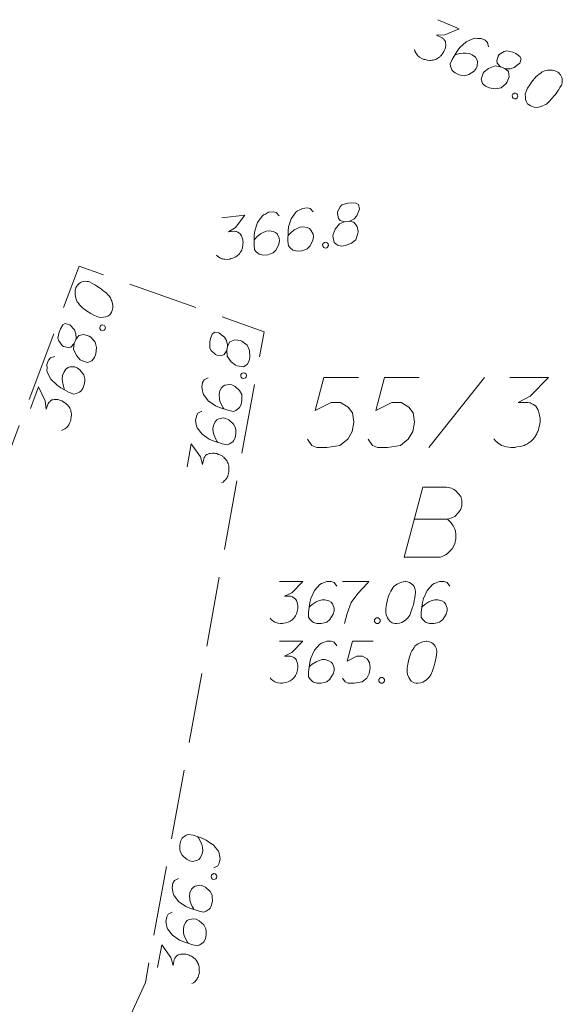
# Model space of a CAD drawing. Header units: metres. Extents: x 5555129 to 5556676, y 5635595 to 5636517.
# Tile 206 of 255: x 5556436 to 5556446, y 5636056 to 5636074. Entities that reach past the tile are written whole.
import ezdxf

# ---------------------------------------------------------------- set-up
doc = ezdxf.new("R2010")
doc.units = ezdxf.units.M
doc.header["$MEASUREMENT"] = 0
doc.linetypes.add('L_0_05', pattern=[1.75, 1.25, -0.5])
doc.linetypes.add('PRZER1-1', pattern=[2, 1, -1])
doc.layers.add('#digitalizacja', color=7, linetype='Continuous', lineweight=18)
doc.layers.add('#skartowane', color=7, linetype='Continuous', lineweight=18)
doc.layers.add('GESDZI_O', color=7, linetype='Continuous', lineweight=18, true_color=0x0a0909)
doc.layers.add('GESUZY_O', color=7, linetype='PRZER1-1', lineweight=18, true_color=0x008000)

msp = doc.modelspace()

# ---------------------------------------------------------------- linework, layer by layer
at = {"layer": '#digitalizacja', "color": 36, "linetype": 'Continuous', "lineweight": 18, "true_color": 0x7d3300, "flags": 128}
for points in [[(5556440.669, 5636063.636), (5556441.082, 5636063.636), (5556440.888, 5636063.436), (5556440.758, 5636063.371), (5556440.864, 5636063.371), (5556440.888, 5636063.365), (5556440.899, 5636063.359), (5556440.911, 5636063.353), (5556440.923, 5636063.347), (5556440.947, 5636063.329), (5556440.958, 5636063.312), (5556440.97, 5636063.294), (5556440.976, 5636063.276), (5556440.988, 5636063.235), (5556440.994, 5636063.199), (5556440.994, 5636063.182), (5556440.994, 5636063.158), (5556440.988, 5636063.123), (5556440.982, 5636063.099), (5556440.976, 5636063.075), (5556440.97, 5636063.058), (5556440.964, 5636063.046), (5556440.958, 5636063.034), (5556440.953, 5636063.022), (5556440.941, 5636063.004), (5556440.923, 5636062.981), (5556440.905, 5636062.963), (5556440.894, 5636062.951), (5556440.876, 5636062.94), (5556440.858, 5636062.928), (5556440.834, 5636062.916), (5556440.823, 5636062.91), (5556440.781, 5636062.898), (5556440.746, 5636062.892), (5556440.722, 5636062.886), (5556440.681, 5636062.886), (5556440.634, 5636062.892), (5556440.616, 5636062.898), (5556440.598, 5636062.904), (5556440.581, 5636062.91), (5556440.563, 5636062.922), (5556440.545, 5636062.934), (5556440.516, 5636062.957), (5556440.498, 5636062.981)], [(5556441.691, 5636063.554), (5556441.643, 5636063.619), (5556441.59, 5636063.636), (5556441.508, 5636063.636), (5556441.449, 5636063.613), (5556441.413, 5636063.601), (5556441.384, 5636063.583), (5556441.289, 5636063.477), (5556441.224, 5636063.335), (5556441.206, 5636063.258), (5556441.183, 5636063.087), (5556441.183, 5636062.999), (5556441.206, 5636062.963), (5556441.254, 5636062.916), (5556441.271, 5636062.904), (5556441.331, 5636062.886), (5556441.407, 5636062.886), (5556441.466, 5636062.898), (5556441.508, 5636062.91), (5556441.567, 5636062.957), (5556441.626, 5636063.052), (5556441.643, 5636063.111), (5556441.643, 5636063.158), (5556441.614, 5636063.235), (5556441.59, 5636063.264), (5556441.549, 5636063.288), (5556441.478, 5636063.306), (5556441.425, 5636063.306), (5556441.36, 5636063.288), (5556441.319, 5636063.27), (5556441.248, 5636063.223), (5556441.212, 5636063.193), (5556441.195, 5636063.176)], [(5556441.791, 5636063.636), (5556442.263, 5636063.636), (5556442.234, 5636063.607), (5556442.063, 5636063.424), (5556441.945, 5636063.258), (5556441.874, 5636063.064), (5556441.826, 5636062.886)], [(5556442.919, 5636063.636), (5556442.907, 5636063.636), (5556442.872, 5636063.63), (5556442.848, 5636063.625), (5556442.83, 5636063.619), (5556442.801, 5636063.607), (5556442.765, 5636063.589), (5556442.736, 5636063.571), (5556442.706, 5636063.548), (5556442.689, 5636063.524), (5556442.671, 5636063.495), (5556442.653, 5636063.465), (5556442.635, 5636063.43), (5556442.624, 5636063.406), (5556442.612, 5636063.371), (5556442.594, 5636063.312), (5556442.576, 5636063.223), (5556442.565, 5636063.152), (5556442.565, 5636063.087), (5556442.57, 5636063.04), (5556442.594, 5636062.987), (5556442.612, 5636062.957), (5556442.641, 5636062.922), (5556442.677, 5636062.898), (5556442.694, 5636062.892), (5556442.73, 5636062.886), (5556442.759, 5636062.886), (5556442.807, 5636062.892), (5556442.848, 5636062.904), (5556442.878, 5636062.922), (5556442.919, 5636062.951), (5556442.937, 5636062.969), (5556442.96, 5636062.993), (5556442.978, 5636063.016), (5556442.99, 5636063.034), (5556443.002, 5636063.064), (5556443.007, 5636063.075), (5556443.019, 5636063.105), (5556443.031, 5636063.14), (5556443.043, 5636063.176), (5556443.049, 5636063.199), (5556443.055, 5636063.217), (5556443.061, 5636063.241), (5556443.072, 5636063.294), (5556443.078, 5636063.323), (5556443.084, 5636063.353), (5556443.09, 5636063.394), (5556443.096, 5636063.447), (5556443.096, 5636063.465), (5556443.09, 5636063.489), (5556443.084, 5636063.512), (5556443.067, 5636063.548), (5556443.049, 5636063.571), (5556443.031, 5636063.589), (5556443.007, 5636063.607), (5556442.984, 5636063.619), (5556442.966, 5636063.625), (5556442.948, 5636063.63), (5556442.919, 5636063.636)], [(5556443.704, 5636063.554), (5556443.657, 5636063.619), (5556443.604, 5636063.636), (5556443.521, 5636063.636), (5556443.462, 5636063.613), (5556443.427, 5636063.601), (5556443.397, 5636063.583), (5556443.303, 5636063.477), (5556443.238, 5636063.335), (5556443.22, 5636063.258), (5556443.196, 5636063.087), (5556443.196, 5636062.999), (5556443.22, 5636062.963), (5556443.267, 5636062.916), (5556443.285, 5636062.904), (5556443.344, 5636062.886), (5556443.421, 5636062.886), (5556443.48, 5636062.898), (5556443.521, 5636062.91), (5556443.58, 5636062.957), (5556443.639, 5636063.052), (5556443.657, 5636063.111), (5556443.657, 5636063.158), (5556443.627, 5636063.235), (5556443.604, 5636063.264), (5556443.562, 5636063.288), (5556443.492, 5636063.306), (5556443.439, 5636063.306), (5556443.374, 5636063.288), (5556443.332, 5636063.27), (5556443.261, 5636063.223), (5556443.226, 5636063.193), (5556443.208, 5636063.176)], [(5556442.399, 5636062.987), (5556442.429, 5636062.987), (5556442.446, 5636062.975), (5556442.464, 5636062.951), (5556442.464, 5636062.922), (5556442.446, 5636062.898), (5556442.429, 5636062.886), (5556442.399, 5636062.886), (5556442.382, 5636062.898), (5556442.364, 5636062.922), (5556442.364, 5636062.951), (5556442.382, 5636062.975), (5556442.399, 5636062.987)], [(5556440.669, 5636062.57), (5556441.082, 5636062.57), (5556440.888, 5636062.37), (5556440.758, 5636062.305), (5556440.864, 5636062.305), (5556440.888, 5636062.299), (5556440.899, 5636062.293), (5556440.911, 5636062.287), (5556440.923, 5636062.281), (5556440.947, 5636062.263), (5556440.958, 5636062.246), (5556440.97, 5636062.228), (5556440.976, 5636062.21), (5556440.988, 5636062.169), (5556440.994, 5636062.133), (5556440.994, 5636062.116), (5556440.994, 5636062.092), (5556440.988, 5636062.057), (5556440.982, 5636062.033), (5556440.976, 5636062.009), (5556440.97, 5636061.992), (5556440.964, 5636061.98), (5556440.958, 5636061.968), (5556440.953, 5636061.956), (5556440.941, 5636061.938), (5556440.923, 5636061.915), (5556440.905, 5636061.897), (5556440.894, 5636061.885), (5556440.876, 5636061.874), (5556440.858, 5636061.862), (5556440.834, 5636061.85), (5556440.823, 5636061.844), (5556440.781, 5636061.832), (5556440.746, 5636061.826), (5556440.722, 5636061.82), (5556440.681, 5636061.82), (5556440.634, 5636061.826), (5556440.616, 5636061.832), (5556440.598, 5636061.838), (5556440.581, 5636061.844), (5556440.563, 5636061.856), (5556440.545, 5636061.868), (5556440.516, 5636061.891), (5556440.498, 5636061.915)], [(5556441.691, 5636062.488), (5556441.643, 5636062.553), (5556441.59, 5636062.57), (5556441.508, 5636062.57), (5556441.449, 5636062.547), (5556441.413, 5636062.535), (5556441.384, 5636062.517), (5556441.289, 5636062.411), (5556441.224, 5636062.269), (5556441.206, 5636062.192), (5556441.183, 5636062.021), (5556441.183, 5636061.933), (5556441.206, 5636061.897), (5556441.254, 5636061.85), (5556441.271, 5636061.838), (5556441.331, 5636061.82), (5556441.407, 5636061.82), (5556441.466, 5636061.832), (5556441.508, 5636061.844), (5556441.567, 5636061.891), (5556441.626, 5636061.986), (5556441.643, 5636062.045), (5556441.643, 5636062.092), (5556441.614, 5636062.169), (5556441.59, 5636062.198), (5556441.549, 5636062.222), (5556441.478, 5636062.24), (5556441.425, 5636062.24), (5556441.36, 5636062.222), (5556441.319, 5636062.204), (5556441.248, 5636062.157), (5556441.212, 5636062.127), (5556441.195, 5636062.11)], [(5556442.34, 5636062.57), (5556441.968, 5636062.57), (5556441.874, 5636062.216), (5556442.045, 5636062.305), (5556442.145, 5636062.305), (5556442.228, 5636062.252), (5556442.275, 5636062.192), (5556442.287, 5636062.092), (5556442.269, 5636061.992), (5556442.222, 5636061.909), (5556442.139, 5636061.844), (5556441.998, 5636061.82), (5556441.891, 5636061.82), (5556441.838, 5636061.844), (5556441.791, 5636061.909)], [(5556443.297, 5636062.57), (5556443.285, 5636062.57), (5556443.25, 5636062.564), (5556443.226, 5636062.559), (5556443.208, 5636062.553), (5556443.179, 5636062.541), (5556443.143, 5636062.523), (5556443.114, 5636062.505), (5556443.084, 5636062.482), (5556443.067, 5636062.458), (5556443.049, 5636062.429), (5556443.031, 5636062.399), (5556443.013, 5636062.364), (5556443.002, 5636062.34), (5556442.99, 5636062.305), (5556442.972, 5636062.246), (5556442.954, 5636062.157), (5556442.942, 5636062.086), (5556442.942, 5636062.021), (5556442.948, 5636061.974), (5556442.972, 5636061.921), (5556442.99, 5636061.891), (5556443.019, 5636061.856), (5556443.055, 5636061.832), (5556443.072, 5636061.826), (5556443.108, 5636061.82), (5556443.137, 5636061.82), (5556443.185, 5636061.826), (5556443.226, 5636061.838), (5556443.255, 5636061.856), (5556443.297, 5636061.885), (5556443.315, 5636061.903), (5556443.338, 5636061.927), (5556443.356, 5636061.95), (5556443.368, 5636061.968), (5556443.379, 5636061.998), (5556443.385, 5636062.009), (5556443.397, 5636062.039), (5556443.409, 5636062.074), (5556443.421, 5636062.11), (5556443.427, 5636062.133), (5556443.433, 5636062.151), (5556443.439, 5636062.175), (5556443.45, 5636062.228), (5556443.456, 5636062.257), (5556443.462, 5636062.287), (5556443.468, 5636062.328), (5556443.474, 5636062.381), (5556443.474, 5636062.399), (5556443.468, 5636062.423), (5556443.462, 5636062.446), (5556443.444, 5636062.482), (5556443.427, 5636062.505), (5556443.409, 5636062.523), (5556443.385, 5636062.541), (5556443.362, 5636062.553), (5556443.344, 5636062.559), (5556443.326, 5636062.564), (5556443.297, 5636062.57)], [(5556442.476, 5636061.921), (5556442.506, 5636061.921), (5556442.523, 5636061.909), (5556442.541, 5636061.885), (5556442.541, 5636061.856), (5556442.523, 5636061.832), (5556442.506, 5636061.82), (5556442.476, 5636061.82), (5556442.458, 5636061.832), (5556442.441, 5636061.856), (5556442.441, 5636061.885), (5556442.458, 5636061.909), (5556442.476, 5636061.921)]]:
    msp.add_lwpolyline(points, dxfattribs=at)
at = {"layer": '#skartowane', "color": 7, "linetype": 'Continuous', "lineweight": 18, "flags": 128}
for points in [[(5556443.495, 5636073.668), (5556443.874, 5636073.503), (5556443.615, 5636073.397), (5556443.47, 5636073.389), (5556443.568, 5636073.347), (5556443.587, 5636073.332), (5556443.595, 5636073.322), (5556443.604, 5636073.312), (5556443.612, 5636073.302), (5556443.627, 5636073.276), (5556443.631, 5636073.255), (5556443.634, 5636073.234), (5556443.633, 5636073.215), (5556443.627, 5636073.173), (5556443.618, 5636073.138), (5556443.611, 5636073.122), (5556443.602, 5636073.1), (5556443.582, 5636073.07), (5556443.567, 5636073.051), (5556443.553, 5636073.031), (5556443.54, 5636073.018), (5556443.53, 5636073.009), (5556443.52, 5636073.001), (5556443.51, 5636072.992), (5556443.492, 5636072.981), (5556443.466, 5636072.966), (5556443.443, 5636072.957), (5556443.427, 5636072.951), (5556443.406, 5636072.947), (5556443.385, 5636072.943), (5556443.359, 5636072.942), (5556443.346, 5636072.941), (5556443.303, 5636072.947), (5556443.268, 5636072.956), (5556443.244, 5636072.959), (5556443.206, 5636072.976), (5556443.166, 5636073), (5556443.152, 5636073.013), (5556443.138, 5636073.025), (5556443.124, 5636073.038), (5556443.112, 5636073.056), (5556443.101, 5636073.074), (5556443.083, 5636073.107), (5556443.076, 5636073.136)], [(5556444.399, 5636073.185), (5556444.381, 5636073.263), (5556444.34, 5636073.3), (5556444.264, 5636073.334), (5556444.2, 5636073.335), (5556444.163, 5636073.339), (5556444.129, 5636073.334), (5556444, 5636073.275), (5556443.884, 5636073.171), (5556443.837, 5636073.107), (5556443.747, 5636072.96), (5556443.711, 5636072.878), (5556443.719, 5636072.837), (5556443.743, 5636072.774), (5556443.755, 5636072.756), (5556443.802, 5636072.717), (5556443.872, 5636072.686), (5556443.931, 5636072.673), (5556443.974, 5636072.668), (5556444.047, 5636072.687), (5556444.139, 5636072.75), (5556444.179, 5636072.797), (5556444.197, 5636072.841), (5556444.201, 5636072.923), (5556444.191, 5636072.959), (5556444.163, 5636072.998), (5556444.105, 5636073.042), (5556444.056, 5636073.063), (5556443.989, 5636073.073), (5556443.944, 5636073.073), (5556443.861, 5636073.058), (5556443.816, 5636073.045), (5556443.793, 5636073.036)], [(5556444.611, 5636072.828), (5556444.686, 5636072.795), (5556444.71, 5636072.791), (5556444.787, 5636072.79), (5556444.855, 5636072.812), (5556444.954, 5636072.891), (5556444.981, 5636072.97), (5556444.955, 5636073.013), (5556444.886, 5636073.062), (5556444.832, 5636073.086), (5556444.722, 5636073.114), (5556444.678, 5636073.102), (5556444.589, 5636073.044), (5556444.571, 5636073.019), (5556444.547, 5636072.933), (5556444.554, 5636072.891), (5556444.611, 5636072.828), (5556444.515, 5636072.844), (5556444.398, 5636072.798), (5556444.319, 5636072.736), (5556444.302, 5636072.711), (5556444.263, 5636072.606), (5556444.288, 5636072.531), (5556444.343, 5636072.481), (5556444.408, 5636072.453), (5556444.523, 5636072.435), (5556444.62, 5636072.451), (5556444.711, 5636072.527), (5556444.731, 5636072.557), (5556444.763, 5636072.646), (5556444.753, 5636072.741), (5556444.686, 5636072.795)], [(5556445.612, 5636072.746), (5556445.601, 5636072.751), (5556445.566, 5636072.76), (5556445.542, 5636072.764), (5556445.524, 5636072.766), (5556445.492, 5636072.767), (5556445.452, 5636072.764), (5556445.418, 5636072.76), (5556445.382, 5636072.75), (5556445.356, 5636072.735), (5556445.328, 5636072.716), (5556445.3, 5636072.696), (5556445.269, 5636072.67), (5556445.249, 5636072.653), (5556445.224, 5636072.625), (5556445.184, 5636072.578), (5556445.133, 5636072.504), (5556445.094, 5636072.444), (5556445.068, 5636072.384), (5556445.054, 5636072.339), (5556445.055, 5636072.281), (5556445.059, 5636072.246), (5556445.072, 5636072.202), (5556445.095, 5636072.166), (5556445.109, 5636072.154), (5556445.139, 5636072.134), (5556445.166, 5636072.122), (5556445.212, 5636072.109), (5556445.255, 5636072.103), (5556445.289, 5636072.108), (5556445.338, 5636072.118), (5556445.362, 5636072.128), (5556445.393, 5636072.14), (5556445.418, 5636072.154), (5556445.436, 5636072.166), (5556445.459, 5636072.188), (5556445.469, 5636072.197), (5556445.492, 5636072.219), (5556445.517, 5636072.247), (5556445.542, 5636072.275), (5556445.557, 5636072.294), (5556445.569, 5636072.308), (5556445.584, 5636072.327), (5556445.616, 5636072.371), (5556445.633, 5636072.396), (5556445.65, 5636072.421), (5556445.672, 5636072.456), (5556445.699, 5636072.502), (5556445.706, 5636072.519), (5556445.71, 5636072.543), (5556445.714, 5636072.567), (5556445.712, 5636072.606), (5556445.705, 5636072.635), (5556445.696, 5636072.658), (5556445.681, 5636072.684), (5556445.664, 5636072.704), (5556445.65, 5636072.717), (5556445.637, 5636072.729), (5556445.612, 5636072.746)], [(5556444.876, 5636072.358), (5556444.903, 5636072.347), (5556444.915, 5636072.329), (5556444.922, 5636072.3), (5556444.91, 5636072.273), (5556444.884, 5636072.258), (5556444.863, 5636072.255), (5556444.836, 5636072.266), (5556444.824, 5636072.284), (5556444.818, 5636072.313), (5556444.829, 5636072.34), (5556444.855, 5636072.355), (5556444.876, 5636072.358)], [(5556441.267, 5636070.238), (5556441.212, 5636070.297), (5556441.158, 5636070.308), (5556441.075, 5636070.299), (5556441.019, 5636070.268), (5556440.986, 5636070.253), (5556440.958, 5636070.232), (5556440.877, 5636070.115), (5556440.829, 5636069.967), (5556440.82, 5636069.889), (5556440.816, 5636069.716), (5556440.826, 5636069.628), (5556440.854, 5636069.595), (5556440.906, 5636069.554), (5556440.925, 5636069.544), (5556440.986, 5636069.533), (5556441.062, 5636069.542), (5556441.119, 5636069.561), (5556441.159, 5636069.577), (5556441.212, 5636069.631), (5556441.26, 5636069.732), (5556441.271, 5636069.792), (5556441.265, 5636069.839), (5556441.227, 5636069.912), (5556441.2, 5636069.939), (5556441.157, 5636069.957), (5556441.084, 5636069.967), (5556441.031, 5636069.961), (5556440.969, 5636069.936), (5556440.93, 5636069.913), (5556440.865, 5636069.858), (5556440.833, 5636069.825), (5556440.818, 5636069.805)], [(5556441.828, 5636070.059), (5556441.911, 5636070.069), (5556441.933, 5636070.077), (5556442, 5636070.115), (5556442.048, 5636070.168), (5556442.093, 5636070.286), (5556442.078, 5636070.367), (5556442.034, 5636070.392), (5556441.949, 5636070.4), (5556441.891, 5636070.393), (5556441.781, 5636070.363), (5556441.749, 5636070.329), (5556441.701, 5636070.235), (5556441.699, 5636070.205), (5556441.721, 5636070.118), (5556441.748, 5636070.085), (5556441.828, 5636070.059), (5556441.737, 5636070.025), (5556441.66, 5636069.927), (5556441.623, 5636069.833), (5556441.62, 5636069.803), (5556441.639, 5636069.692), (5556441.699, 5636069.64), (5556441.772, 5636069.624), (5556441.842, 5636069.633), (5556441.95, 5636069.675), (5556442.026, 5636069.737), (5556442.067, 5636069.849), (5556442.069, 5636069.885), (5556442.052, 5636069.978), (5556441.995, 5636070.055), (5556441.911, 5636070.069)], [(5556439.638, 5636070.132), (5556440.049, 5636070.18), (5556439.879, 5636069.958), (5556439.757, 5636069.878), (5556439.863, 5636069.89), (5556439.887, 5636069.887), (5556439.899, 5636069.883), (5556439.911, 5636069.878), (5556439.924, 5636069.874), (5556439.949, 5636069.859), (5556439.963, 5636069.843), (5556439.977, 5636069.826), (5556439.985, 5636069.809), (5556440.001, 5636069.77), (5556440.011, 5636069.735), (5556440.013, 5636069.718), (5556440.016, 5636069.694), (5556440.014, 5636069.658), (5556440.011, 5636069.634), (5556440.008, 5636069.61), (5556440.004, 5636069.592), (5556440, 5636069.579), (5556439.995, 5636069.567), (5556439.991, 5636069.555), (5556439.981, 5636069.536), (5556439.966, 5636069.51), (5556439.951, 5636069.49), (5556439.94, 5636069.477), (5556439.924, 5636069.464), (5556439.908, 5636069.45), (5556439.886, 5636069.435), (5556439.875, 5636069.428), (5556439.835, 5636069.412), (5556439.8, 5636069.402), (5556439.778, 5636069.393), (5556439.737, 5636069.388), (5556439.689, 5636069.389), (5556439.671, 5636069.392), (5556439.652, 5636069.396), (5556439.634, 5636069.4), (5556439.615, 5636069.41), (5556439.596, 5636069.42), (5556439.564, 5636069.44), (5556439.544, 5636069.461)], [(5556440.663, 5636070.168), (5556440.608, 5636070.227), (5556440.553, 5636070.238), (5556440.471, 5636070.229), (5556440.415, 5636070.198), (5556440.382, 5636070.182), (5556440.354, 5636070.161), (5556440.273, 5636070.045), (5556440.224, 5636069.897), (5556440.216, 5636069.818), (5556440.212, 5636069.646), (5556440.222, 5636069.558), (5556440.25, 5636069.525), (5556440.302, 5636069.484), (5556440.321, 5636069.474), (5556440.382, 5636069.463), (5556440.458, 5636069.472), (5556440.515, 5636069.491), (5556440.555, 5636069.507), (5556440.608, 5636069.561), (5556440.656, 5636069.661), (5556440.667, 5636069.722), (5556440.661, 5636069.769), (5556440.623, 5636069.842), (5556440.596, 5636069.869), (5556440.552, 5636069.887), (5556440.48, 5636069.897), (5556440.427, 5636069.891), (5556440.365, 5636069.865), (5556440.326, 5636069.843), (5556440.261, 5636069.788), (5556440.229, 5636069.755), (5556440.213, 5636069.735)], [(5556441.467, 5636069.69), (5556441.496, 5636069.694), (5556441.515, 5636069.684), (5556441.536, 5636069.663), (5556441.539, 5636069.633), (5556441.524, 5636069.608), (5556441.508, 5636069.594), (5556441.479, 5636069.59), (5556441.46, 5636069.6), (5556441.439, 5636069.622), (5556441.436, 5636069.651), (5556441.451, 5636069.676), (5556441.467, 5636069.69)], [(5556437.032, 5636068.887), (5556437.028, 5636068.876), (5556437.021, 5636068.84), (5556437.019, 5636068.816), (5556437.018, 5636068.798), (5556437.019, 5636068.766), (5556437.023, 5636068.726), (5556437.029, 5636068.693), (5556437.041, 5636068.657), (5556437.056, 5636068.632), (5556437.078, 5636068.605), (5556437.099, 5636068.578), (5556437.126, 5636068.549), (5556437.144, 5636068.529), (5556437.173, 5636068.506), (5556437.222, 5636068.468), (5556437.299, 5636068.421), (5556437.361, 5636068.385), (5556437.422, 5636068.362), (5556437.468, 5636068.351), (5556437.526, 5636068.354), (5556437.56, 5636068.36), (5556437.604, 5636068.375), (5556437.638, 5636068.4), (5556437.65, 5636068.415), (5556437.668, 5636068.446), (5556437.678, 5636068.473), (5556437.689, 5636068.52), (5556437.693, 5636068.562), (5556437.687, 5636068.596), (5556437.674, 5636068.645), (5556437.663, 5636068.668), (5556437.65, 5636068.699), (5556437.634, 5636068.724), (5556437.621, 5636068.741), (5556437.598, 5636068.762), (5556437.589, 5636068.772), (5556437.565, 5636068.794), (5556437.536, 5636068.817), (5556437.507, 5636068.841), (5556437.487, 5636068.854), (5556437.473, 5636068.866), (5556437.453, 5636068.88), (5556437.407, 5636068.91), (5556437.382, 5636068.926), (5556437.356, 5636068.942), (5556437.319, 5636068.962), (5556437.272, 5636068.986), (5556437.255, 5636068.992), (5556437.231, 5636068.995), (5556437.207, 5636068.998), (5556437.167, 5636068.994), (5556437.139, 5636068.985), (5556437.116, 5636068.975), (5556437.091, 5636068.959), (5556437.072, 5636068.941), (5556437.06, 5636068.927), (5556437.048, 5636068.912), (5556437.032, 5636068.887)], [(5556437.002, 5636067.883), (5556437.031, 5636067.96), (5556437.034, 5636067.984), (5556437.031, 5636068.061), (5556437.005, 5636068.127), (5556436.921, 5636068.222), (5556436.842, 5636068.246), (5556436.8, 5636068.217), (5556436.754, 5636068.146), (5556436.733, 5636068.091), (5556436.71, 5636067.98), (5556436.725, 5636067.936), (5556436.787, 5636067.85), (5556436.813, 5636067.834), (5556436.9, 5636067.814), (5556436.941, 5636067.823), (5556437.002, 5636067.883), (5556436.99, 5636067.786), (5556437.042, 5636067.672), (5556437.108, 5636067.596), (5556437.134, 5636067.58), (5556437.241, 5636067.546), (5556437.315, 5636067.575), (5556437.362, 5636067.633), (5556437.387, 5636067.7), (5556437.399, 5636067.815), (5556437.378, 5636067.911), (5556437.298, 5636067.998), (5556437.267, 5636068.016), (5556437.176, 5636068.044), (5556437.082, 5636068.029), (5556437.031, 5636067.96)], [(5556437.457, 5636068.172), (5556437.468, 5636068.199), (5556437.485, 5636068.212), (5556437.513, 5636068.22), (5556437.541, 5636068.209), (5556437.557, 5636068.185), (5556437.562, 5636068.164), (5556437.551, 5636068.136), (5556437.534, 5636068.124), (5556437.506, 5636068.115), (5556437.478, 5636068.126), (5556437.462, 5636068.151), (5556437.457, 5636068.172)], [(5556439.726, 5636067.759), (5556439.74, 5636067.84), (5556439.739, 5636067.864), (5556439.722, 5636067.939), (5556439.686, 5636068), (5556439.586, 5636068.078), (5556439.503, 5636068.087), (5556439.467, 5636068.052), (5556439.435, 5636067.974), (5556439.424, 5636067.916), (5556439.421, 5636067.802), (5556439.444, 5636067.762), (5556439.521, 5636067.688), (5556439.549, 5636067.677), (5556439.638, 5636067.673), (5556439.677, 5636067.689), (5556439.726, 5636067.759), (5556439.732, 5636067.661), (5556439.803, 5636067.558), (5556439.882, 5636067.496), (5556439.91, 5636067.485), (5556440.021, 5636067.471), (5556440.089, 5636067.512), (5556440.125, 5636067.578), (5556440.137, 5636067.647), (5556440.128, 5636067.763), (5556440.091, 5636067.854), (5556439.996, 5636067.925), (5556439.962, 5636067.937), (5556439.868, 5636067.949), (5556439.778, 5636067.917), (5556439.74, 5636067.84)], [(5556436.656, 5636067.653), (5556436.579, 5636067.631), (5556436.544, 5636067.588), (5556436.515, 5636067.511), (5556436.516, 5636067.447), (5556436.515, 5636067.41), (5556436.521, 5636067.376), (5556436.587, 5636067.25), (5556436.697, 5636067.139), (5556436.762, 5636067.096), (5556436.914, 5636067.013), (5556436.997, 5636066.982), (5556437.039, 5636066.992), (5556437.099, 5636067.019), (5556437.117, 5636067.032), (5556437.154, 5636067.081), (5556437.181, 5636067.153), (5556437.191, 5636067.212), (5556437.194, 5636067.255), (5556437.171, 5636067.327), (5556437.103, 5636067.415), (5556437.054, 5636067.453), (5556437.01, 5636067.469), (5556436.928, 5636067.469), (5556436.892, 5636067.457), (5556436.855, 5636067.427), (5556436.814, 5636067.367), (5556436.795, 5636067.317), (5556436.789, 5636067.25), (5556436.791, 5636067.205), (5556436.81, 5636067.122), (5556436.825, 5636067.078), (5556436.835, 5636067.055)], [(5556439.973, 5636067.305), (5556439.978, 5636067.334), (5556439.993, 5636067.35), (5556440.019, 5636067.363), (5556440.049, 5636067.358), (5556440.069, 5636067.336), (5556440.077, 5636067.316), (5556440.072, 5636067.287), (5556440.057, 5636067.272), (5556440.031, 5636067.259), (5556440.001, 5636067.264), (5556439.981, 5636067.286), (5556439.973, 5636067.305)], [(5556436.219, 5636066.726), (5556436.365, 5636067.113), (5556436.484, 5636066.86), (5556436.499, 5636066.715), (5556436.537, 5636066.815), (5556436.55, 5636066.835), (5556436.56, 5636066.844), (5556436.57, 5636066.853), (5556436.58, 5636066.862), (5556436.604, 5636066.877), (5556436.625, 5636066.882), (5556436.646, 5636066.887), (5556436.665, 5636066.886), (5556436.707, 5636066.883), (5556436.743, 5636066.876), (5556436.759, 5636066.87), (5556436.781, 5636066.861), (5556436.813, 5636066.843), (5556436.833, 5636066.829), (5556436.853, 5636066.816), (5556436.867, 5636066.804), (5556436.876, 5636066.794), (5556436.885, 5636066.784), (5556436.894, 5636066.775), (5556436.906, 5636066.758), (5556436.922, 5636066.733), (5556436.933, 5636066.71), (5556436.939, 5636066.695), (5556436.944, 5636066.674), (5556436.949, 5636066.653), (5556436.952, 5636066.627), (5556436.953, 5636066.614), (5556436.95, 5636066.571), (5556436.943, 5636066.536), (5556436.94, 5636066.511), (5556436.925, 5636066.473), (5556436.903, 5636066.431), (5556436.891, 5636066.416), (5556436.88, 5636066.402), (5556436.868, 5636066.387), (5556436.851, 5636066.375), (5556436.833, 5636066.362), (5556436.801, 5636066.343), (5556436.773, 5636066.335)], [(5556439.391, 5636067.273), (5556439.319, 5636067.239), (5556439.292, 5636067.19), (5556439.277, 5636067.108), (5556439.289, 5636067.046), (5556439.295, 5636067.009), (5556439.307, 5636066.977), (5556439.394, 5636066.865), (5556439.522, 5636066.775), (5556439.594, 5636066.744), (5556439.759, 5636066.69), (5556439.846, 5636066.674), (5556439.885, 5636066.691), (5556439.94, 5636066.729), (5556439.955, 5636066.744), (5556439.983, 5636066.799), (5556439.996, 5636066.875), (5556439.995, 5636066.935), (5556439.991, 5636066.978), (5556439.955, 5636067.044), (5556439.873, 5636067.119), (5556439.818, 5636067.147), (5556439.772, 5636067.156), (5556439.691, 5636067.141), (5556439.658, 5636067.123), (5556439.627, 5636067.086), (5556439.597, 5636067.02), (5556439.587, 5636066.968), (5556439.593, 5636066.9), (5556439.603, 5636066.857), (5556439.637, 5636066.778), (5556439.659, 5636066.738), (5556439.674, 5636066.718)], [(5556439.282, 5636066.675), (5556439.209, 5636066.64), (5556439.182, 5636066.591), (5556439.168, 5636066.51), (5556439.18, 5636066.448), (5556439.185, 5636066.411), (5556439.198, 5636066.378), (5556439.285, 5636066.266), (5556439.413, 5636066.177), (5556439.485, 5636066.146), (5556439.65, 5636066.092), (5556439.737, 5636066.076), (5556439.776, 5636066.093), (5556439.831, 5636066.131), (5556439.845, 5636066.146), (5556439.874, 5636066.201), (5556439.887, 5636066.276), (5556439.886, 5636066.337), (5556439.882, 5636066.38), (5556439.846, 5636066.446), (5556439.764, 5636066.521), (5556439.709, 5636066.549), (5556439.663, 5636066.558), (5556439.582, 5636066.542), (5556439.548, 5636066.524), (5556439.518, 5636066.488), (5556439.488, 5636066.421), (5556439.478, 5636066.369), (5556439.484, 5636066.302), (5556439.494, 5636066.258), (5556439.528, 5636066.18), (5556439.55, 5636066.14), (5556439.564, 5636066.119)], [(5556439.017, 5636065.685), (5556439.091, 5636066.092), (5556439.254, 5636065.864), (5556439.294, 5636065.724), (5556439.313, 5636065.829), (5556439.323, 5636065.851), (5556439.331, 5636065.862), (5556439.339, 5636065.872), (5556439.347, 5636065.883), (5556439.369, 5636065.903), (5556439.389, 5636065.911), (5556439.408, 5636065.92), (5556439.427, 5636065.922), (5556439.469, 5636065.927), (5556439.505, 5636065.926), (5556439.523, 5636065.923), (5556439.546, 5636065.919), (5556439.58, 5636065.906), (5556439.602, 5636065.896), (5556439.624, 5636065.886), (5556439.64, 5636065.877), (5556439.651, 5636065.869), (5556439.662, 5636065.861), (5556439.672, 5636065.854), (5556439.687, 5636065.839), (5556439.707, 5636065.817), (5556439.722, 5636065.797), (5556439.731, 5636065.783), (5556439.74, 5636065.763), (5556439.748, 5636065.744), (5556439.755, 5636065.718), (5556439.759, 5636065.706), (5556439.763, 5636065.663), (5556439.763, 5636065.627), (5556439.764, 5636065.603), (5556439.757, 5636065.562), (5556439.743, 5636065.517), (5556439.734, 5636065.5), (5556439.725, 5636065.484), (5556439.716, 5636065.467), (5556439.701, 5636065.452), (5556439.686, 5636065.437), (5556439.658, 5636065.412), (5556439.631, 5636065.399)], [(5556439.492, 5636058.521), (5556439.564, 5636058.556), (5556439.591, 5636058.605), (5556439.606, 5636058.686), (5556439.593, 5636058.749), (5556439.588, 5636058.786), (5556439.576, 5636058.818), (5556439.488, 5636058.93), (5556439.36, 5636059.019), (5556439.288, 5636059.05), (5556439.124, 5636059.104), (5556439.037, 5636059.12), (5556438.998, 5636059.103), (5556438.943, 5636059.065), (5556438.928, 5636059.05), (5556438.9, 5636058.995), (5556438.886, 5636058.92), (5556438.887, 5636058.859), (5556438.891, 5636058.817), (5556438.927, 5636058.75), (5556439.009, 5636058.675), (5556439.064, 5636058.647), (5556439.111, 5636058.638), (5556439.192, 5636058.654), (5556439.225, 5636058.672), (5556439.256, 5636058.708), (5556439.286, 5636058.775), (5556439.295, 5636058.827), (5556439.289, 5636058.894), (5556439.279, 5636058.938), (5556439.246, 5636059.016), (5556439.223, 5636059.056), (5556439.209, 5636059.077)], [(5556438.862, 5636058.33), (5556438.79, 5636058.295), (5556438.763, 5636058.246), (5556438.748, 5636058.165), (5556438.761, 5636058.102), (5556438.766, 5636058.065), (5556438.778, 5636058.033), (5556438.866, 5636057.921), (5556438.994, 5636057.832), (5556439.066, 5636057.8), (5556439.23, 5636057.746), (5556439.317, 5636057.73), (5556439.356, 5636057.747), (5556439.411, 5636057.785), (5556439.426, 5636057.801), (5556439.454, 5636057.856), (5556439.468, 5636057.931), (5556439.467, 5636057.991), (5556439.463, 5636058.034), (5556439.427, 5636058.101), (5556439.345, 5636058.176), (5556439.29, 5636058.204), (5556439.243, 5636058.212), (5556439.162, 5636058.197), (5556439.129, 5636058.179), (5556439.098, 5636058.143), (5556439.068, 5636058.076), (5556439.059, 5636058.024), (5556439.064, 5636057.957), (5556439.074, 5636057.913), (5556439.108, 5636057.835), (5556439.131, 5636057.795), (5556439.145, 5636057.774)], [(5556439.444, 5636058.362), (5556439.45, 5636058.391), (5556439.465, 5636058.406), (5556439.491, 5636058.419), (5556439.52, 5636058.414), (5556439.54, 5636058.392), (5556439.549, 5636058.373), (5556439.543, 5636058.344), (5556439.528, 5636058.328), (5556439.502, 5636058.315), (5556439.473, 5636058.32), (5556439.453, 5636058.342), (5556439.444, 5636058.362)], [(5556438.753, 5636057.731), (5556438.681, 5636057.697), (5556438.654, 5636057.648), (5556438.639, 5636057.566), (5556438.652, 5636057.504), (5556438.657, 5636057.467), (5556438.669, 5636057.435), (5556438.757, 5636057.323), (5556438.884, 5636057.233), (5556438.957, 5636057.202), (5556439.121, 5636057.148), (5556439.208, 5636057.132), (5556439.247, 5636057.149), (5556439.302, 5636057.187), (5556439.317, 5636057.202), (5556439.345, 5636057.257), (5556439.359, 5636057.333), (5556439.358, 5636057.393), (5556439.354, 5636057.436), (5556439.318, 5636057.502), (5556439.235, 5636057.577), (5556439.18, 5636057.605), (5556439.134, 5636057.614), (5556439.053, 5636057.599), (5556439.02, 5636057.581), (5556438.989, 5636057.544), (5556438.959, 5636057.478), (5556438.95, 5636057.426), (5556438.955, 5636057.358), (5556438.965, 5636057.315), (5556438.999, 5636057.236), (5556439.022, 5636057.196), (5556439.036, 5636057.176)], [(5556438.489, 5636056.741), (5556438.563, 5636057.148), (5556438.725, 5636056.92), (5556438.766, 5636056.781), (5556438.785, 5636056.885), (5556438.795, 5636056.907), (5556438.803, 5636056.918), (5556438.811, 5636056.929), (5556438.819, 5636056.939), (5556438.84, 5636056.959), (5556438.86, 5636056.968), (5556438.88, 5636056.976), (5556438.898, 5636056.979), (5556438.941, 5636056.983), (5556438.977, 5636056.982), (5556438.994, 5636056.979), (5556439.017, 5636056.975), (5556439.051, 5636056.963), (5556439.073, 5636056.953), (5556439.096, 5636056.943), (5556439.112, 5636056.934), (5556439.122, 5636056.926), (5556439.133, 5636056.918), (5556439.144, 5636056.91), (5556439.159, 5636056.895), (5556439.179, 5636056.873), (5556439.193, 5636056.853), (5556439.203, 5636056.839), (5556439.211, 5636056.819), (5556439.22, 5636056.8), (5556439.227, 5636056.775), (5556439.231, 5636056.762), (5556439.235, 5636056.719), (5556439.234, 5636056.683), (5556439.236, 5636056.659), (5556439.228, 5636056.618), (5556439.214, 5636056.573), (5556439.205, 5636056.556), (5556439.196, 5636056.54), (5556439.187, 5636056.524), (5556439.172, 5636056.508), (5556439.158, 5636056.493), (5556439.129, 5636056.468), (5556439.103, 5636056.455)]]:
    msp.add_lwpolyline(points, dxfattribs=at)
at = {"layer": '#skartowane', "color": 7, "linetype": 'L_0_05', "lineweight": 18, "flags": 128}
msp.add_lwpolyline([(5556433.352, 5636045.597), (5556440.882, 5636034.547), (5556442.932, 5636028.777), (5556437.822, 5636034.407), (5556430.662, 5636044.657), (5556430.052, 5636046.937), (5556429.922, 5636049.157), (5556432.102, 5636056.007), (5556437.092, 5636069.267), (5556440.392, 5636068.097), (5556438.272, 5636056.477), (5556433.352, 5636045.597)], close=True, dxfattribs=at)
at = {"layer": 'GESDZI_O', "color": 96, "linetype": 'Continuous', "lineweight": 18}
msp.add_line((5556443.329, 5636066.028), (5556444.323, 5636067.278), dxfattribs=at)
at = {"layer": 'GESDZI_O', "color": 96, "linetype": 'Continuous', "lineweight": 18, "flags": 128}
for points in [[(5556442.079, 5636067.278), (5556441.459, 5636067.278), (5556441.302, 5636066.687), (5556441.587, 5636066.835), (5556441.755, 5636066.835), (5556441.892, 5636066.746), (5556441.971, 5636066.648), (5556441.991, 5636066.48), (5556441.961, 5636066.313), (5556441.883, 5636066.175), (5556441.745, 5636066.067), (5556441.509, 5636066.028), (5556441.331, 5636066.028), (5556441.243, 5636066.067), (5556441.164, 5636066.175)], [(5556443.162, 5636067.278), (5556442.542, 5636067.278), (5556442.384, 5636066.687), (5556442.67, 5636066.835), (5556442.837, 5636066.835), (5556442.975, 5636066.746), (5556443.054, 5636066.648), (5556443.073, 5636066.48), (5556443.044, 5636066.313), (5556442.965, 5636066.175), (5556442.827, 5636066.067), (5556442.591, 5636066.028), (5556442.414, 5636066.028), (5556442.325, 5636066.067), (5556442.247, 5636066.175)], [(5556444.776, 5636067.278), (5556445.465, 5636067.278), (5556445.14, 5636066.943), (5556444.924, 5636066.835), (5556445.101, 5636066.835), (5556445.14, 5636066.825), (5556445.16, 5636066.815), (5556445.18, 5636066.805), (5556445.199, 5636066.795), (5556445.239, 5636066.766), (5556445.258, 5636066.736), (5556445.278, 5636066.707), (5556445.288, 5636066.677), (5556445.308, 5636066.608), (5556445.317, 5636066.549), (5556445.317, 5636066.52), (5556445.317, 5636066.48), (5556445.308, 5636066.421), (5556445.298, 5636066.382), (5556445.288, 5636066.343), (5556445.278, 5636066.313), (5556445.268, 5636066.294), (5556445.258, 5636066.274), (5556445.249, 5636066.254), (5556445.229, 5636066.225), (5556445.199, 5636066.185), (5556445.17, 5636066.156), (5556445.15, 5636066.136), (5556445.121, 5636066.116), (5556445.091, 5636066.097), (5556445.052, 5636066.077), (5556445.032, 5636066.067), (5556444.963, 5636066.047), (5556444.904, 5636066.038), (5556444.865, 5636066.028), (5556444.796, 5636066.028), (5556444.717, 5636066.038), (5556444.687, 5636066.047), (5556444.658, 5636066.057), (5556444.628, 5636066.067), (5556444.599, 5636066.087), (5556444.569, 5636066.106), (5556444.52, 5636066.146), (5556444.491, 5636066.185)]]:
    msp.add_lwpolyline(points, dxfattribs=at)
at = {"layer": 'GESUZY_O', "color": 96, "linetype": 'Continuous', "lineweight": 18, "true_color": 0x008000, "flags": 128}
msp.add_lwpolyline([(5556443.077, 5636064.749), (5556443.667, 5636064.749), (5556443.707, 5636064.759), (5556443.795, 5636064.798), (5556443.864, 5636064.867), (5556443.904, 5636064.926), (5556443.923, 5636064.985), (5556443.923, 5636065.015), (5556443.923, 5636065.054), (5556443.923, 5636065.084), (5556443.904, 5636065.152), (5556443.864, 5636065.202), (5556443.805, 5636065.261), (5556443.776, 5636065.28), (5556443.736, 5636065.3), (5556443.707, 5636065.31), (5556443.648, 5636065.32), (5556443.224, 5636065.32), (5556442.89, 5636064.07), (5556443.539, 5636064.07), (5556443.569, 5636064.08), (5556443.628, 5636064.109), (5556443.657, 5636064.129), (5556443.746, 5636064.218), (5556443.786, 5636064.286), (5556443.795, 5636064.316), (5556443.815, 5636064.395), (5556443.815, 5636064.473), (5556443.805, 5636064.532), (5556443.795, 5636064.572), (5556443.766, 5636064.631), (5556443.726, 5636064.69), (5556443.707, 5636064.71), (5556443.667, 5636064.749)], dxfattribs=at)

doc.saveas('drawing.dxf')
